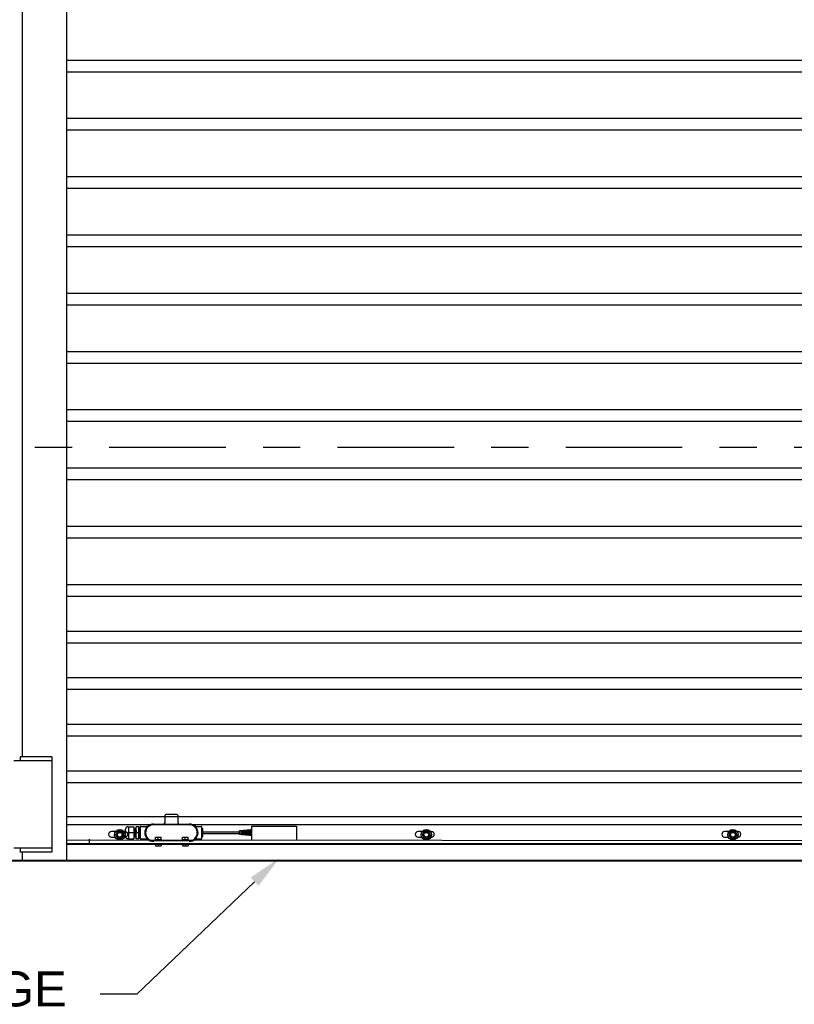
# Model space of a CAD drawing. Header units: inches. Extents: x 170 to 312, y 215 to 248.
# Tile 237 of 256: x 276.41 to 278.48, y 220.03 to 222.67. Entities that reach past the tile are written whole.
import ezdxf
from ezdxf import colors
from ezdxf.entities.mleader import LeaderData, LeaderLine
from ezdxf.math import Vec2, Vec3

# ---------------------------------------------------------------- set-up
doc = ezdxf.new("R2010")
doc.units = ezdxf.units.IN
doc.header["$LTSCALE"] = 0.25
doc.header["$MEASUREMENT"] = 0
doc.linetypes.add('CENTER', pattern=[2, 1.25, -0.25, 0.25, -0.25])
for name, color, linetype in [('ANNOTATIONS', 1, 'Continuous'), ('MOTOR LH', 7, 'Continuous'), ('SECTION CUTS', 6, 'CENTER')]:
    doc.layers.add(name, color=color, linetype=linetype)
doc.styles.add('ARIAL', font='arial.ttf', dxfattribs={"height": 0.09375})

msp = doc.modelspace()

# ---------------------------------------------------------------- linework, layer by layer
at = {"layer": 'MOTOR LH'}
for p, q in [((276.5323, 220.41698), (276.5323, 224.63674)), ((276.41294, 220.69422), (276.41294, 224.61088)), ((280.6588, 222.56182), (276.5323, 222.56182)), ((280.6588, 222.53057), (276.5323, 222.53057)), ((280.6588, 222.40557), (276.5323, 222.40557)), ((280.6588, 222.37432), (276.5323, 222.37432)), ((280.6588, 222.24932), (276.5323, 222.24932)), ((280.6588, 222.21807), (276.5323, 222.21807)), ((280.6588, 222.09307), (276.5323, 222.09307)), ((280.6588, 222.06182), (276.5323, 222.06182)), ((280.6588, 221.93682), (276.5323, 221.93682)), ((280.6588, 221.90557), (276.5323, 221.90557)), ((280.6588, 221.78057), (276.5323, 221.78057)), ((280.6588, 221.74932), (276.5323, 221.74932)), ((280.6588, 221.62432), (276.5323, 221.62432)), ((280.6588, 221.59307), (276.5323, 221.59307)), ((280.6588, 221.46807), (276.5323, 221.46807)), ((280.6588, 221.43682), (276.5323, 221.43682)), ((280.6588, 221.31182), (276.5323, 221.31182)), ((280.6588, 221.28057), (276.5323, 221.28057)), ((280.6588, 221.15557), (276.5323, 221.15557)), ((280.6588, 221.12432), (276.5323, 221.12432)), ((280.6588, 221.03057), (276.5323, 221.03057)), ((280.6588, 220.99932), (276.5323, 220.99932)), ((280.6588, 220.90557), (276.5323, 220.90557)), ((280.6588, 220.87432), (276.5323, 220.87432)), ((280.6588, 220.78057), (276.5323, 220.78057)), ((280.6588, 220.74932), (276.5323, 220.74932)), ((276.49179, 220.68357), (276.38948, 220.68357)), ((276.40653, 220.69422), (276.40653, 220.68357)), ((276.49179, 220.69422), (276.40653, 220.69422)), ((276.49179, 220.69422), (276.49179, 220.43845)), ((280.6588, 220.65557), (276.5323, 220.65557)), ((280.6588, 220.62432), (276.5323, 220.62432)), ((276.8275, 220.5395), (276.79766, 220.5395)), ((280.6588, 220.5331), (276.5323, 220.5331)), ((276.76463, 220.51392), (276.86055, 220.51392)), ((280.6588, 220.51179), (276.5323, 220.51179)), ((276.66307, 220.49371), (276.65166, 220.49371)), ((276.66842, 220.49474), (276.66289, 220.48515)), ((276.67949, 220.49474), (276.66842, 220.49474)), ((276.68502, 220.48515), (276.67949, 220.49474)), ((276.68781, 220.49371), (276.68484, 220.49371)), ((276.68946, 220.49353), (276.68781, 220.49371)), ((276.68946, 220.4809), (276.68946, 220.50005)), ((276.69788, 220.50646), (276.69587, 220.50432)), ((276.71152, 220.49047), (276.69587, 220.49047)), ((276.69788, 220.50646), (276.71152, 220.50646)), ((276.69788, 220.50646), (276.69788, 220.47449)), ((276.71152, 220.50646), (276.71152, 220.47449)), ((276.72546, 220.50646), (276.71834, 220.50646)), ((276.71834, 220.47449), (276.71834, 220.50646)), ((276.72546, 220.49047), (276.71834, 220.49047)), ((276.72546, 220.47449), (276.72546, 220.50646)), ((276.72734, 220.47577), (276.72734, 220.50518)), ((276.7284, 220.50539), (276.7284, 220.47555)), ((276.89465, 220.47555), (276.89465, 220.50539)), ((276.89508, 220.47854), (276.89508, 220.50241)), ((276.89678, 220.48024), (276.89678, 220.5007)), ((276.89678, 220.49247), (276.99572, 220.49247)), ((276.89678, 220.48847), (276.99572, 220.48847)), ((276.99938, 220.49555), (276.99572, 220.49522)), ((276.99572, 220.48573), (276.99572, 220.49522)), ((276.99938, 220.4854), (276.99572, 220.48573)), ((276.99938, 220.4854), (276.99938, 220.49555)), ((276.99938, 220.49247), (277.00054, 220.49247)), ((276.99938, 220.48847), (277.00054, 220.48847)), ((277.00246, 220.49583), (277.00054, 220.49566)), ((277.00054, 220.48529), (277.00054, 220.49566)), ((277.00246, 220.48511), (277.00246, 220.49583)), ((277.00246, 220.49247), (277.00361, 220.49247)), ((277.00246, 220.48847), (277.00361, 220.48847)), ((277.00553, 220.49612), (277.00361, 220.49594)), ((277.00361, 220.48501), (277.00361, 220.49594)), ((277.00553, 220.48483), (277.00553, 220.49612)), ((277.00553, 220.49247), (277.00669, 220.49247)), ((277.00553, 220.48847), (277.00669, 220.48847)), ((277.00861, 220.4964), (277.00669, 220.49622)), ((277.00669, 220.48473), (277.00669, 220.49622)), ((277.00861, 220.48455), (277.00861, 220.4964)), ((277.00861, 220.49247), (277.00976, 220.49247)), ((277.00861, 220.48847), (277.00976, 220.48847)), ((277.01168, 220.49668), (277.00976, 220.4965)), ((277.00976, 220.48444), (277.00976, 220.4965)), ((277.01168, 220.48427), (277.01168, 220.49668)), ((277.01168, 220.49247), (277.01283, 220.49247)), ((277.01168, 220.48847), (277.01283, 220.48847)), ((277.01475, 220.49696), (277.01283, 220.49679)), ((277.01283, 220.48416), (277.01283, 220.49679)), ((277.01475, 220.48399), (277.01475, 220.49696)), ((277.01475, 220.49247), (277.01591, 220.49247)), ((277.01475, 220.48847), (277.01591, 220.48847)), ((277.01783, 220.49724), (277.01591, 220.49707)), ((277.01591, 220.48388), (277.01591, 220.49707)), ((277.01783, 220.4837), (277.01783, 220.49724)), ((277.01783, 220.49247), (277.01898, 220.49247)), ((277.01783, 220.48847), (277.01898, 220.48847)), ((277.0209, 220.49753), (277.01898, 220.49735)), ((277.01898, 220.4836), (277.01898, 220.49735)), ((277.0209, 220.48342), (277.0209, 220.49753)), ((277.0209, 220.49247), (277.02206, 220.49247)), ((277.0209, 220.48847), (277.02206, 220.48847)), ((277.02398, 220.49781), (277.02206, 220.49763)), ((277.02206, 220.48332), (277.02206, 220.49763)), ((277.02398, 220.48314), (277.02398, 220.49781)), ((277.02398, 220.49247), (277.02513, 220.49247)), ((277.02398, 220.48847), (277.02513, 220.48847)), ((277.02705, 220.49809), (277.02513, 220.49791)), ((277.02513, 220.48303), (277.02513, 220.49791)), ((277.02705, 220.48286), (277.02705, 220.49809)), ((277.02705, 220.49247), (277.0282, 220.49247)), ((277.02705, 220.48847), (277.0282, 220.48847)), ((277.02854, 220.49823), (277.0282, 220.49819)), ((277.0282, 220.48275), (277.0282, 220.49819)), ((277.02854, 220.46988), (277.02854, 220.50801)), ((277.02854, 220.50801), (277.14868, 220.50801)), ((277.14868, 220.50801), (277.14865, 220.46978)), ((277.48581, 220.49371), (277.47441, 220.49371)), ((277.49116, 220.49474), (277.48563, 220.48515)), ((277.50223, 220.49474), (277.49116, 220.49474)), ((277.50776, 220.48515), (277.50223, 220.49474)), ((277.51055, 220.49371), (277.50758, 220.49371)), ((278.30856, 220.49371), (278.29715, 220.49371)), ((278.31391, 220.49474), (278.30837, 220.48515)), ((278.32497, 220.49474), (278.31391, 220.49474)), ((278.33051, 220.48515), (278.32497, 220.49474)), ((278.3333, 220.49371), (278.33032, 220.49371)), ((280.6588, 220.46698), (276.5323, 220.47027)), ((280.6588, 220.46063), (276.5323, 220.46063)), ((276.5323, 220.45961), (280.6588, 220.45961)), ((276.59198, 220.47342), (276.59198, 220.46063)), ((276.65166, 220.47871), (276.6617, 220.47871)), ((276.66289, 220.48515), (276.66842, 220.47557)), ((276.66842, 220.47557), (276.67949, 220.47557)), ((276.68502, 220.48515), (276.67949, 220.47557)), ((276.68621, 220.47871), (276.68781, 220.47871)), ((276.69788, 220.47449), (276.69587, 220.47663)), ((276.69788, 220.47449), (276.71152, 220.47449)), ((276.72546, 220.47449), (276.71834, 220.47449)), ((276.86055, 220.46916), (276.76463, 220.46916)), ((276.78572, 220.47127), (276.76911, 220.47127)), ((276.78489, 220.46012), (276.76995, 220.46012)), ((276.76995, 220.46012), (276.76995, 220.45574)), ((276.76996, 220.47898), (276.78488, 220.47898)), ((276.76996, 220.47213), (276.76996, 220.47813)), ((276.77742, 220.47213), (276.77742, 220.47813)), ((276.77742, 220.46012), (276.77742, 220.45574)), ((276.77807, 220.47127), (276.77807, 220.46916)), ((276.78488, 220.47213), (276.78488, 220.47813)), ((276.78489, 220.46012), (276.78489, 220.45574)), ((276.85819, 220.47127), (276.84158, 220.47127)), ((276.85736, 220.46012), (276.84242, 220.46012)), ((276.84242, 220.46012), (276.84242, 220.45574)), ((276.84243, 220.47898), (276.85735, 220.47898)), ((276.84243, 220.47213), (276.84243, 220.47813)), ((276.84989, 220.47213), (276.84989, 220.47813)), ((276.84989, 220.46012), (276.84989, 220.45574)), ((276.85054, 220.47127), (276.85054, 220.46916)), ((276.85735, 220.47213), (276.85735, 220.47813)), ((276.85736, 220.46012), (276.85736, 220.45574)), ((277.00246, 220.48511), (277.00054, 220.48529)), ((277.00553, 220.48483), (277.00361, 220.48501)), ((277.00861, 220.48455), (277.00669, 220.48473)), ((277.01168, 220.48427), (277.00976, 220.48444)), ((277.01475, 220.48399), (277.01283, 220.48416)), ((277.01783, 220.4837), (277.01591, 220.48388)), ((277.0209, 220.48342), (277.01898, 220.4836)), ((277.02398, 220.48314), (277.02206, 220.48332)), ((277.02705, 220.48286), (277.02513, 220.48303)), ((277.02854, 220.48272), (277.0282, 220.48275)), ((277.47441, 220.47871), (277.48444, 220.47871)), ((277.48563, 220.48515), (277.49116, 220.47557)), ((277.49116, 220.47557), (277.50223, 220.47557)), ((277.50776, 220.48515), (277.50223, 220.47557)), ((277.50895, 220.47871), (277.51055, 220.47871)), ((278.29715, 220.47871), (278.30719, 220.47871)), ((278.30837, 220.48515), (278.31391, 220.47557)), ((278.31391, 220.47557), (278.32497, 220.47557)), ((278.33051, 220.48515), (278.32497, 220.47557)), ((278.33169, 220.47871), (278.3333, 220.47871)), ((276.49179, 220.44911), (276.38948, 220.44911)), ((276.40653, 220.44911), (276.40653, 220.43845)), ((276.49179, 220.43845), (276.40653, 220.43845)), ((276.41294, 220.41698), (276.41294, 220.43845)), ((276.76995, 220.45507), (276.78489, 220.45507)), ((276.84242, 220.45507), (276.85736, 220.45507)), ((274.71561, 220.41511), (282.45176, 220.41511)), ((276.28505, 220.41698), (280.90605, 220.41698))]:
    msp.add_line(p, q, dxfattribs=at)
at = {"layer": 'MOTOR LH', "flags": 128}
msp.add_lwpolyline([(276.68781, 220.47871), (276.68975, 220.47896)], dxfattribs=at)
at = {"layer": 'MOTOR LH'}
for centre, radius in [((276.67396, 220.48515), 0.01385), ((276.67396, 220.48515), 0.00958), ((276.67396, 220.48515), 0.00639), ((277.4967, 220.48515), 0.01385), ((277.4967, 220.48515), 0.00958), ((277.4967, 220.48515), 0.00639), ((278.31944, 220.48515), 0.01385), ((278.31944, 220.48515), 0.00958), ((278.31944, 220.48515), 0.00639)]:
    msp.add_circle(centre, radius, dxfattribs=at)
for centre, radius, start, end in [((276.79766, 220.53737), 0.00213, 90, 180), ((276.8275, 220.53737), 0.00213, 0, 90), ((276.76463, 220.49047), 0.02345, 90, 270), ((276.79126, 220.51818), 0.00426, 270, 0), ((276.83389, 220.51818), 0.00426, 180, 270), ((276.86055, 220.49047), 0.02345, 270, 90), ((276.65166, 220.48621), 0.0075, 90, 270), ((276.68776, 220.48621), 0.0075, 270, 90), ((276.69587, 220.50005), 0.00641, 90, 180), ((276.73053, 220.50539), 0.00213, 90, 180), ((276.76463, 220.49047), 0.02131, 90, 270), ((276.86055, 220.49047), 0.02131, 270, 90), ((276.89252, 220.50539), 0.00213, 0, 90), ((277.47441, 220.48621), 0.0075, 90, 270), ((277.51055, 220.48621), 0.0075, 270, 90), ((278.29715, 220.48621), 0.0075, 90, 270), ((278.3333, 220.48621), 0.0075, 270, 90), ((276.69587, 220.4809), 0.00641, 180, 270), ((276.73053, 220.47555), 0.00213, 180, 270), ((276.89252, 220.47555), 0.00213, 270, 0)]:
    msp.add_arc(centre, radius, start, end, dxfattribs=at)
for points in [[(276.79553, 220.51818), (276.79553, 220.53737)], [(276.82963, 220.53737), (276.82963, 220.51818)], [(276.71152, 220.50168), (276.71314, 220.50168)], [(276.71403, 220.50168), (276.71482, 220.50168)], [(276.71571, 220.50168), (276.7165, 220.50168)], [(276.71739, 220.50168), (276.71834, 220.50168)], [(276.72546, 220.50518), (276.72734, 220.50518)], [(276.72833, 220.5028), (276.7284, 220.5027)], [(276.73053, 220.50753), (276.74691, 220.50753)], [(276.87832, 220.50753), (276.89252, 220.50753)], [(276.89465, 220.50241), (276.89508, 220.50241)], [(276.89508, 220.50241), (276.89678, 220.5007)], [(276.71398, 220.47926), (276.71152, 220.47926)], [(276.71566, 220.47926), (276.71487, 220.47926)], [(276.71734, 220.47926), (276.71655, 220.47926)], [(276.72734, 220.47577), (276.72546, 220.47577)], [(276.74677, 220.47342), (276.73053, 220.47342)], [(276.76911, 220.46916), (276.76911, 220.47127)], [(276.76995, 220.46012), (276.76995, 220.46063)], [(276.78489, 220.46063), (276.78489, 220.46012)], [(276.78572, 220.47127), (276.78572, 220.46916)], [(276.84158, 220.46916), (276.84158, 220.47127)], [(276.84242, 220.46012), (276.84242, 220.46063)], [(276.85736, 220.46063), (276.85736, 220.46012)], [(276.85819, 220.47127), (276.85819, 220.46916)], [(276.89252, 220.47342), (276.87827, 220.47342)], [(276.89508, 220.47854), (276.89465, 220.47854)], [(276.89678, 220.48024), (276.89508, 220.47854)], [(276.76995, 220.45574), (276.77368, 220.45507)], [(276.78489, 220.45574), (276.78489, 220.45507)], [(276.84242, 220.45574), (276.84615, 220.45507)], [(276.85736, 220.45574), (276.85736, 220.45507)]]:
    msp.add_open_spline(points, degree=1, dxfattribs=at)
for points, knots in [([(276.69587, 220.50646), (276.69614, 220.50645), (276.69647, 220.50644), (276.69698, 220.50645), (276.69712, 220.50645), (276.69722, 220.50645), (276.69731, 220.50645), (276.69743, 220.50646), (276.69766, 220.50646), (276.69781, 220.50646), (276.69786, 220.50646), (276.69788, 220.50646)], [0, 0, 0, 0, 0.2479216, 0.2890917, 0.3069659, 0.3246641, 0.344159, 0.3674151, 0.4310412, 0.6540307, 1, 1, 1, 1]), ([(276.71356, 220.49048), (276.71354, 220.49147), (276.71347, 220.49389), (276.71339, 220.49748), (276.71329, 220.5001), (276.71321, 220.50147), (276.71316, 220.50161), (276.71314, 220.50168)], [0, 0, 0, 0, 0.1697933, 0.4140149, 0.6660554, 0.8359251, 1, 1, 1, 1]), ([(276.71315, 220.50169), (276.71315, 220.50175), (276.71316, 220.50186), (276.71334, 220.50209), (276.7136, 220.50214), (276.71391, 220.50207), (276.71401, 220.5018), (276.71412, 220.50124), (276.71417, 220.50001), (276.71426, 220.49762), (276.71432, 220.49509), (276.71439, 220.49265), (276.71443, 220.49125), (276.71445, 220.49048)], [0, 0, 0, 0, 0.0487326, 0.0814276, 0.0968454, 0.1131621, 0.1894143, 0.2746067, 0.4518413, 0.6212303, 0.7897592, 0.8851985, 1, 1, 1, 1]), ([(276.71486, 220.4792), (276.71482, 220.47903), (276.71474, 220.47879), (276.71408, 220.47886), (276.71395, 220.47932), (276.71392, 220.47972), (276.71386, 220.48058), (276.71379, 220.48219), (276.71373, 220.48442), (276.71367, 220.48685), (276.71361, 220.48871), (276.71358, 220.48985), (276.71356, 220.49048)], [0, 0, 0, 0, 0.08751772, 0.13152484, 0.20404866, 0.28946943, 0.4011961, 0.50635769, 0.71239647, 0.82646507, 0.90468305, 1, 1, 1, 1]), ([(276.71487, 220.47926), (276.71485, 220.47934), (276.7148, 220.47952), (276.71469, 220.48136), (276.7146, 220.48435), (276.71453, 220.48752), (276.71448, 220.48948), (276.71445, 220.49047)], [0, 0, 0, 0, 0.1640726, 0.4183048, 0.6660603, 0.8301329, 1, 1, 1, 1]), ([(276.71482, 220.50166), (276.71483, 220.50179), (276.71485, 220.50199), (276.71524, 220.50218), (276.71567, 220.50199), (276.71572, 220.50168), (276.71577, 220.50135), (276.71582, 220.50057), (276.71588, 220.49935), (276.71591, 220.49811), (276.71593, 220.49743)], [0, 0, 0, 0, 0.1403378, 0.2061889, 0.2388354, 0.3324717, 0.4505415, 0.6321237, 0.7980754, 1, 1, 1, 1]), ([(276.71524, 220.49047), (276.71521, 220.49147), (276.71515, 220.49389), (276.71507, 220.49748), (276.71497, 220.5001), (276.71489, 220.50147), (276.71484, 220.50161), (276.71482, 220.50168)], [0, 0, 0, 0, 0.16985646, 0.41405947, 0.66608081, 0.83593755, 1, 1, 1, 1]), ([(276.71655, 220.47924), (276.71653, 220.47909), (276.7165, 220.4789), (276.7161, 220.4788), (276.71577, 220.47891), (276.71561, 220.47929), (276.71561, 220.47972), (276.71548, 220.48163), (276.71541, 220.48445), (276.71532, 220.48746), (276.71527, 220.48935), (276.71524, 220.49047)], [0, 0, 0, 0, 0.0967436, 0.1169988, 0.1360451, 0.17928, 0.297842, 0.5166553, 0.7194655, 0.8326273, 1, 1, 1, 1]), ([(276.71593, 220.49743), (276.71595, 220.49706), (276.71597, 220.49644), (276.71599, 220.49528), (276.71603, 220.49407), (276.71608, 220.49243), (276.71611, 220.49117), (276.71613, 220.49047)], [0, 0, 0, 0, 0.20448, 0.3421562, 0.503829, 0.7230365, 1, 1, 1, 1]), ([(276.71655, 220.47926), (276.71653, 220.47934), (276.71647, 220.47952), (276.71637, 220.48136), (276.71628, 220.48435), (276.71621, 220.48752), (276.71613, 220.49049), (276.71605, 220.49384), (276.71599, 220.49639), (276.71596, 220.49737), (276.71595, 220.49743)], [0, 0, 0, 0, 0.1148668, 0.2928541, 0.466307, 0.5811738, 0.7000974, 0.8190207, 0.9899971, 1, 1, 1, 1]), ([(276.7165, 220.50163), (276.71651, 220.50169), (276.71652, 220.50183), (276.71668, 220.5021), (276.71726, 220.50216), (276.71742, 220.50169), (276.71747, 220.50105), (276.71755, 220.49967), (276.7176, 220.49798), (276.71761, 220.49746)], [0, 0, 0, 0, 0.05309266, 0.12707067, 0.19622108, 0.33374167, 0.50791914, 0.84718475, 1, 1, 1, 1]), ([(276.71716, 220.48166), (276.71712, 220.48266), (276.71707, 220.48434), (276.71699, 220.48753), (276.71692, 220.49047), (276.71683, 220.49389), (276.71675, 220.49748), (276.71665, 220.5001), (276.71656, 220.50147), (276.71652, 220.50161), (276.7165, 220.50168)], [0, 0, 0, 0, 0.1542818, 0.2582991, 0.36599, 0.4736807, 0.6285078, 0.7882919, 0.8959828, 1, 1, 1, 1]), ([(276.71718, 220.48166), (276.71717, 220.48184), (276.71713, 220.48271), (276.71707, 220.48492), (276.717, 220.48777), (276.71695, 220.48949), (276.71692, 220.49047)], [0, 0, 0, 0, 0.1027982, 0.4990855, 0.7163746, 1, 1, 1, 1]), ([(276.71761, 220.49746), (276.71763, 220.49692), (276.71766, 220.49582), (276.71772, 220.49339), (276.71778, 220.49155), (276.71781, 220.49047)], [0, 0, 0, 0, 0.2806268, 0.574661, 1, 1, 1, 1]), ([(276.7183, 220.4798), (276.71828, 220.4796), (276.71823, 220.47902), (276.71816, 220.47949), (276.71805, 220.48133), (276.71796, 220.48436), (276.71788, 220.48752), (276.71781, 220.49049), (276.71772, 220.49384), (276.71767, 220.4964), (276.71763, 220.49739), (276.71763, 220.49746)], [0, 0, 0, 0, 0.0708229, 0.2058813, 0.3652693, 0.5205968, 0.6234603, 0.7299565, 0.8364526, 0.9895623, 1, 1, 1, 1]), ([(276.72736, 220.50112), (276.72752, 220.5014), (276.72785, 220.50196), (276.72817, 220.50252), (276.72833, 220.5028)], [0, 0, 0, 0, 0.4999729, 1, 1, 1, 1]), ([(276.74691, 220.50753), (276.74694, 220.50753), (276.74723, 220.5075), (276.74776, 220.50759), (276.74841, 220.50778), (276.74889, 220.508), (276.74915, 220.50816), (276.74925, 220.50822)], [0, 0, 0, 0, 0.0335444, 0.3572827, 0.6324859, 0.8548435, 1, 1, 1, 1]), ([(276.87557, 220.50847), (276.87557, 220.50847), (276.87557, 220.50848), (276.87559, 220.50846), (276.87562, 220.50843), (276.87568, 220.50839), (276.87588, 220.50824), (276.87634, 220.50795), (276.87714, 220.50765), (276.87786, 220.50748), (276.87826, 220.50754), (276.87831, 220.50755)], [0, 0, 0, 0, 0.1002664, 0.1489104, 0.1781375, 0.2024442, 0.2371561, 0.3953259, 0.6605585, 0.9581986, 1, 1, 1, 1]), ([(276.69788, 220.47449), (276.69767, 220.47464), (276.69725, 220.47493), (276.69659, 220.47463), (276.6961, 220.47453), (276.69587, 220.47449)], [0, 0, 0, 0, 0.35448323, 0.68277491, 1, 1, 1, 1]), ([(276.71826, 220.4795), (276.71826, 220.47936), (276.71827, 220.47918), (276.71806, 220.4789), (276.71776, 220.47877), (276.71736, 220.47896), (276.71733, 220.47931), (276.71724, 220.47995), (276.7172, 220.48102), (276.71718, 220.48166)], [0, 0, 0, 0, 0.1783332, 0.2191987, 0.2576147, 0.3351058, 0.5073629, 0.705759, 1, 1, 1, 1]), ([(276.72832, 220.47983), (276.72816, 220.47955), (276.72784, 220.47899), (276.72751, 220.47843), (276.72735, 220.47815)], [0, 0, 0, 0, 0.4998546, 1, 1, 1, 1]), ([(276.74964, 220.47244), (276.74964, 220.47244), (276.74964, 220.47244), (276.74962, 220.47246), (276.7496, 220.47248), (276.74955, 220.47251), (276.7494, 220.47263), (276.74891, 220.47297), (276.74804, 220.4733), (276.74722, 220.47349), (276.74681, 220.47342), (276.74679, 220.47341)], [0, 0, 0, 0, 0.0854568, 0.1190224, 0.1396672, 0.157978, 0.1866431, 0.3110032, 0.6542159, 0.9777226, 1, 1, 1, 1]), ([(276.76996, 220.47813), (276.7711, 220.47853), (276.77233, 220.47897), (276.7736, 220.47898), (276.77369, 220.47898)], [0, 0, 0, 0, 0.932063, 1, 1, 1, 1]), ([(276.76996, 220.47813), (276.76996, 220.47826), (276.76996, 220.47875), (276.76996, 220.47888), (276.76996, 220.47898)], [0, 0, 0, 0, 0.2620908, 1, 1, 1, 1]), ([(276.76996, 220.47213), (276.7711, 220.47172), (276.77233, 220.47129), (276.7736, 220.47127), (276.77369, 220.47127)], [0, 0, 0, 0, 0.93206297, 1, 1, 1, 1]), ([(276.76996, 220.47213), (276.76996, 220.472), (276.76996, 220.4715), (276.76996, 220.47137), (276.76996, 220.47127)], [0, 0, 0, 0, 0.2620905, 1, 1, 1, 1]), ([(276.77369, 220.47898), (276.7748, 220.47885), (276.77607, 220.47869), (276.77727, 220.47819), (276.77742, 220.47813)], [0, 0, 0, 0, 0.8722287, 1, 1, 1, 1]), ([(276.77369, 220.47127), (276.7748, 220.47141), (276.77607, 220.47156), (276.77727, 220.47206), (276.77742, 220.47213)], [0, 0, 0, 0, 0.8722286, 1, 1, 1, 1]), ([(276.77742, 220.47813), (276.77856, 220.47853), (276.77979, 220.47897), (276.78106, 220.47898), (276.78115, 220.47898)], [0, 0, 0, 0, 0.9320648, 1, 1, 1, 1]), ([(276.77742, 220.47213), (276.77856, 220.47172), (276.77979, 220.47129), (276.78106, 220.47127), (276.78115, 220.47127)], [0, 0, 0, 0, 0.93206478, 1, 1, 1, 1]), ([(276.78115, 220.47898), (276.78226, 220.47885), (276.78353, 220.47869), (276.78473, 220.47819), (276.78488, 220.47813)], [0, 0, 0, 0, 0.872231, 1, 1, 1, 1]), ([(276.78115, 220.47127), (276.78226, 220.47141), (276.78353, 220.47156), (276.78473, 220.47206), (276.78488, 220.47213)], [0, 0, 0, 0, 0.872231, 1, 1, 1, 1]), ([(276.78488, 220.47813), (276.78488, 220.47826), (276.78488, 220.47875), (276.78488, 220.47888), (276.78488, 220.47898)], [0, 0, 0, 0, 0.2620908, 1, 1, 1, 1]), ([(276.78488, 220.47213), (276.78488, 220.472), (276.78488, 220.4715), (276.78488, 220.47137), (276.78488, 220.47127)], [0, 0, 0, 0, 0.2620905, 1, 1, 1, 1]), ([(276.84243, 220.47813), (276.84357, 220.47853), (276.8448, 220.47897), (276.84607, 220.47898), (276.84616, 220.47898)], [0, 0, 0, 0, 0.932063, 1, 1, 1, 1]), ([(276.84243, 220.47813), (276.84243, 220.47826), (276.84243, 220.47875), (276.84243, 220.47888), (276.84243, 220.47898)], [0, 0, 0, 0, 0.2620908, 1, 1, 1, 1]), ([(276.84243, 220.47213), (276.84357, 220.47172), (276.8448, 220.47129), (276.84607, 220.47127), (276.84616, 220.47127)], [0, 0, 0, 0, 0.93206297, 1, 1, 1, 1]), ([(276.84243, 220.47213), (276.84243, 220.472), (276.84243, 220.4715), (276.84243, 220.47137), (276.84243, 220.47127)], [0, 0, 0, 0, 0.2620905, 1, 1, 1, 1]), ([(276.84616, 220.47898), (276.84727, 220.47885), (276.84854, 220.47869), (276.84974, 220.47819), (276.84989, 220.47813)], [0, 0, 0, 0, 0.8722287, 1, 1, 1, 1]), ([(276.84616, 220.47127), (276.84727, 220.47141), (276.84854, 220.47156), (276.84974, 220.47206), (276.84989, 220.47213)], [0, 0, 0, 0, 0.8722286, 1, 1, 1, 1]), ([(276.84989, 220.47813), (276.85103, 220.47853), (276.85226, 220.47897), (276.85353, 220.47898), (276.85362, 220.47898)], [0, 0, 0, 0, 0.9320648, 1, 1, 1, 1]), ([(276.84989, 220.47213), (276.85103, 220.47172), (276.85226, 220.47129), (276.85353, 220.47127), (276.85362, 220.47127)], [0, 0, 0, 0, 0.93206478, 1, 1, 1, 1]), ([(276.85362, 220.47898), (276.85473, 220.47885), (276.856, 220.47869), (276.8572, 220.47819), (276.85735, 220.47813)], [0, 0, 0, 0, 0.87222729, 1, 1, 1, 1]), ([(276.85362, 220.47127), (276.85473, 220.47141), (276.856, 220.47156), (276.8572, 220.47206), (276.85735, 220.47213)], [0, 0, 0, 0, 0.8722273, 1, 1, 1, 1]), ([(276.85735, 220.47813), (276.85735, 220.47826), (276.85735, 220.47875), (276.85735, 220.47888), (276.85735, 220.47898)], [0, 0, 0, 0, 0.2620908, 1, 1, 1, 1]), ([(276.85735, 220.47213), (276.85735, 220.472), (276.85735, 220.4715), (276.85735, 220.47137), (276.85735, 220.47127)], [0, 0, 0, 0, 0.2620905, 1, 1, 1, 1]), ([(276.87827, 220.4734), (276.87819, 220.47341), (276.87786, 220.47344), (276.8773, 220.47333), (276.87668, 220.47314), (276.8762, 220.47291), (276.87588, 220.47271), (276.8757, 220.47258), (276.87562, 220.47252), (276.8756, 220.4725), (276.87559, 220.47249), (276.87558, 220.47248), (276.87557, 220.47248), (276.87557, 220.47248)], [0, 0, 0, 0, 0.0723409, 0.3264137, 0.5410894, 0.7126144, 0.8364242, 0.9098888, 0.927906, 0.9394571, 0.9518238, 0.9717787, 1, 1, 1, 1]), ([(276.76995, 220.45507), (276.76995, 220.45508), (276.76995, 220.45508), (276.76995, 220.45543), (276.76995, 220.45574)], [0, 0, 0, 0, 0.0702076, 1, 1, 1, 1]), ([(276.77368, 220.45507), (276.77377, 220.45508), (276.77503, 220.45508), (276.77627, 220.45543), (276.77742, 220.45574)], [0, 0, 0, 0, 0.0702069, 1, 1, 1, 1]), ([(276.77742, 220.45574), (276.77767, 220.45566), (276.77888, 220.45527), (276.78015, 220.45516), (276.78115, 220.45507)], [0, 0, 0, 0, 0.20359606, 1, 1, 1, 1]), ([(276.78115, 220.45507), (276.78144, 220.45508), (276.7827, 220.45511), (276.78393, 220.45547), (276.78489, 220.45574)], [0, 0, 0, 0, 0.2260367, 1, 1, 1, 1]), ([(276.84242, 220.45507), (276.84242, 220.45508), (276.84242, 220.45508), (276.84242, 220.45543), (276.84242, 220.45574)], [0, 0, 0, 0, 0.0702076, 1, 1, 1, 1]), ([(276.84615, 220.45507), (276.84624, 220.45508), (276.8475, 220.45508), (276.84874, 220.45543), (276.84989, 220.45574)], [0, 0, 0, 0, 0.0702106, 1, 1, 1, 1]), ([(276.84989, 220.45574), (276.85014, 220.45566), (276.85135, 220.45527), (276.85262, 220.45516), (276.85362, 220.45507)], [0, 0, 0, 0, 0.2035922, 1, 1, 1, 1]), ([(276.85362, 220.45507), (276.85391, 220.45508), (276.85517, 220.45511), (276.8564, 220.45547), (276.85736, 220.45574)], [0, 0, 0, 0, 0.2260367, 1, 1, 1, 1])]:
    msp.add_open_spline(points, degree=3, knots=knots, dxfattribs=at)
at = {"layer": 'SECTION CUTS'}
msp.add_line((276.03349, 221.52459), (281.04302, 221.52459), dxfattribs=at)

# ---------------------------------------------------------------- leaders
at = {"layer": 'ANNOTATIONS'}
ml = msp.add_multileader_mtext('Standard', dxfattribs=at)
ml.set_content('WIRELESS MONITORED SAFETY EDGE \\P(ALSO SERVES AS WEATHERSTRIPPING)', color=256, style='ARIAL')
ml.set_leader_properties()
ml.build(insert=Vec2(0, 0))
ml.multileader.update_dxf_attribs({"dogleg_length": 0.36, "arrow_head_size": 0.09375})
ctx = ml.context
ctx.base_point, ctx.char_height, ctx.arrow_head_size, ctx.landing_gap_size, ctx.plane_origin = Vec3(273.84165, 220.0578), 0.09375, 0.09375, 0.09, Vec3(277.40662, 219.62457)
ctx.text_align_type = 2
notes = []
notes.append((ctx, [(0, (1, 1, 0), (276.71954, 220.0578), (-1, 0), 0.09796, [(0, [(277.10371, 220.42387)], 0, [])])]))
ctx.mtext.insert, ctx.mtext.alignment, ctx.mtext.flow_direction = Vec3(276.53158, 220.11845), 3, 5
for ctx, leaders in notes:
    for number, flags, end, landing, length, lines in leaders:
        leader = LeaderData()
        leader.index, (leader.has_last_leader_line, leader.has_dogleg_vector, leader.attachment_direction) = number, flags
        leader.last_leader_point, leader.dogleg_vector, leader.dogleg_length = Vec3(end), Vec3(landing), length
        for number, points, colour, breaks in lines:
            line = LeaderLine()
            line.index, line.vertices, line.color, line.breaks = number, Vec3.list(points), colors.encode_raw_color(colour), breaks
            leader.lines.append(line)
        ctx.leaders.append(leader)

doc.saveas('drawing.dxf')
